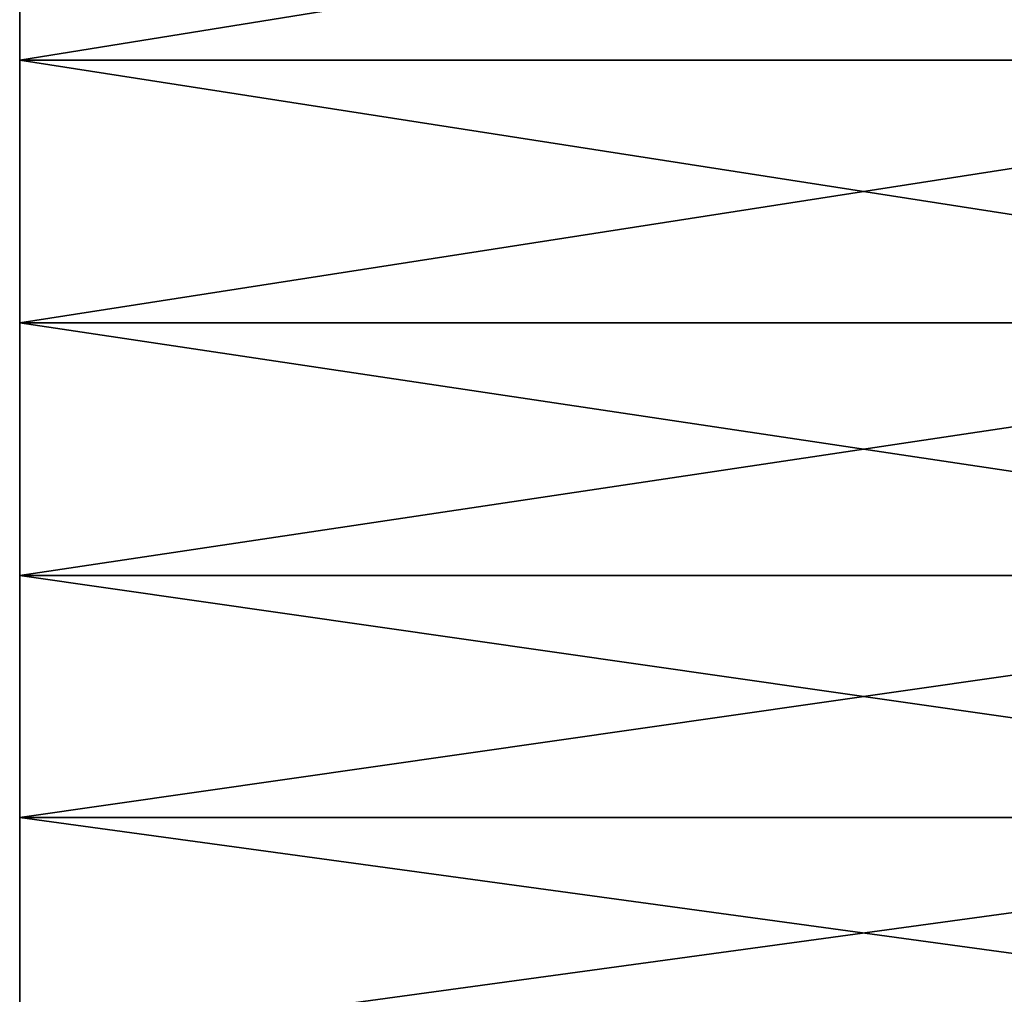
# Model space of a CAD drawing. Header units: metres. Extents: x -46 to 104, y -30 to 30.
# Tile 19 of 256: x -45.5 to -42, y -22.92 to -19.46. Entities that reach past the tile are written whole.
import ezdxf

# ---------------------------------------------------------------- set-up
doc = ezdxf.new("R2010")
doc.units = ezdxf.units.M
doc.layers.add('solid_26_000_502_XXX', color=7, linetype='CONTINUOUS')

msp = doc.modelspace()

# ---------------------------------------------------------------- linework, layer by layer
at = {"layer": 'solid_26_000_502_XXX'}
for points in [[(-39.5, -18.634449, 588.489197), (-39.5, -19.602634, 589.290161), (-45.5, -18.634474, 588.489258)], [(-39.5, -18.634449, 635.510803), (-45.5, -18.634474, 635.510742), (-45.5, -19.602629, 634.709839)], [(-39.5, -19.602634, 634.709839), (-39.5, -18.634449, 635.510803), (-45.5, -19.602629, 634.709839)], [(-39.5, -18.634449, -23.510792), (-39.5, -19.602634, -22.709837), (-45.5, -18.634474, -23.510769)], [(-39.5, -18.634449, 23.510792), (-45.5, -18.634474, 23.510769), (-45.5, -19.602629, 22.709841)], [(-39.5, -19.602634, 22.709837), (-39.5, -18.634449, 23.510792), (-45.5, -19.602629, 22.709841)], [(-45.5, -18.634474, 635.510742), (-45.5, -18.634474, 588.489258), (-45.5, -19.602629, 589.290161)], [(-39.5, -19.602634, 589.290161), (-45.5, -19.602629, 589.290161), (-45.5, -18.634474, 588.489258)], [(-45.5, -18.634474, 635.510742), (-45.5, -19.602629, 589.290161), (-45.5, -19.602629, 634.709839)], [(-45.5, -18.634474, 23.510769), (-45.5, -18.634474, -23.510769), (-45.5, -19.602629, -22.709841)], [(-39.5, -19.602634, -22.709837), (-45.5, -19.602629, -22.709841), (-45.5, -18.634474, -23.510769)], [(-45.5, -18.634474, 23.510769), (-45.5, -19.602629, -22.709841), (-45.5, -19.602629, 22.709841)], [(-45.5, -19.602629, 634.709839), (-45.5, -19.602629, 589.290161), (-45.5, -20.536436, 590.130981)], [(-39.5, -20.536432, 590.130981), (-45.5, -20.536436, 590.130981), (-45.5, -19.602629, 589.290161)], [(-39.5, -19.602634, 589.290161), (-39.5, -20.536432, 590.130981), (-45.5, -19.602629, 589.290161)], [(-45.5, -19.602629, 634.709839), (-45.5, -20.536436, 590.130981), (-45.5, -20.536436, 633.869019)], [(-39.5, -19.602634, 634.709839), (-45.5, -19.602629, 634.709839), (-45.5, -20.536436, 633.869019)], [(-45.5, -19.602629, 22.709841), (-45.5, -19.602629, -22.709841), (-45.5, -20.536436, -21.869036)], [(-39.5, -20.536432, -21.869041), (-45.5, -20.536436, -21.869036), (-45.5, -19.602629, -22.709841)], [(-39.5, -19.602634, -22.709837), (-39.5, -20.536432, -21.869041), (-45.5, -19.602629, -22.709841)], [(-45.5, -19.602629, 22.709841), (-45.5, -20.536436, -21.869036), (-45.5, -20.536436, 21.869036)], [(-39.5, -19.602634, 22.709837), (-45.5, -19.602629, 22.709841), (-45.5, -20.536436, 21.869036)], [(-39.5, -20.536432, 633.869019), (-39.5, -19.602634, 634.709839), (-45.5, -20.536436, 633.869019)], [(-39.5, -20.536432, 21.869041), (-39.5, -19.602634, 22.709837), (-45.5, -20.536436, 21.869036)], [(-39.5, -20.536432, 590.130981), (-39.5, -21.4342, 591.010132), (-45.5, -20.536436, 590.130981)], [(-39.5, -20.536432, 633.869019), (-45.5, -20.536436, 633.869019), (-45.5, -21.434214, 632.989868)], [(-39.5, -21.4342, 632.989868), (-39.5, -20.536432, 633.869019), (-45.5, -21.434214, 632.989868)], [(-39.5, -20.536432, -21.869041), (-39.5, -21.4342, -20.989882), (-45.5, -20.536436, -21.869036)], [(-39.5, -20.536432, 21.869041), (-45.5, -20.536436, 21.869036), (-45.5, -21.434214, 20.989864)], [(-39.5, -21.4342, 20.989882), (-39.5, -20.536432, 21.869041), (-45.5, -21.434214, 20.989864)], [(-45.5, -20.536436, 633.869019), (-45.5, -20.536436, 590.130981), (-45.5, -21.434214, 591.010132)], [(-39.5, -21.4342, 591.010132), (-45.5, -21.434214, 591.010132), (-45.5, -20.536436, 590.130981)], [(-45.5, -20.536436, 633.869019), (-45.5, -21.434214, 591.010132), (-45.5, -21.434214, 632.989868)], [(-45.5, -20.536436, 21.869036), (-45.5, -20.536436, -21.869036), (-45.5, -21.434214, -20.989864)], [(-39.5, -21.4342, -20.989882), (-45.5, -21.434214, -20.989864), (-45.5, -20.536436, -21.869036)], [(-45.5, -20.536436, 21.869036), (-45.5, -21.434214, -20.989864), (-45.5, -21.434214, 20.989864)], [(-39.5, -21.4342, 591.010132), (-39.5, -22.294363, 591.926086), (-45.5, -21.434214, 591.010132)], [(-39.5, -21.4342, 632.989868), (-45.5, -21.434214, 632.989868), (-45.5, -22.294357, 632.073914)], [(-39.5, -22.294363, 632.073914), (-39.5, -21.4342, 632.989868), (-45.5, -22.294357, 632.073914)], [(-39.5, -21.4342, -20.989882), (-39.5, -22.294363, -20.073896), (-45.5, -21.434214, -20.989864)], [(-39.5, -21.4342, 20.989882), (-45.5, -21.434214, 20.989864), (-45.5, -22.294357, 20.073904)], [(-39.5, -22.294363, 20.073896), (-39.5, -21.4342, 20.989882), (-45.5, -22.294357, 20.073904)], [(-45.5, -21.434214, 632.989868), (-45.5, -21.434214, 591.010132), (-45.5, -22.294357, 591.926086)], [(-39.5, -22.294363, 591.926086), (-45.5, -22.294357, 591.926086), (-45.5, -21.434214, 591.010132)], [(-45.5, -21.434214, 632.989868), (-45.5, -22.294357, 591.926086), (-45.5, -22.294357, 632.073914)], [(-45.5, -21.434214, 20.989864), (-45.5, -21.434214, -20.989864), (-45.5, -22.294357, -20.073904)], [(-39.5, -22.294363, -20.073896), (-45.5, -22.294357, -20.073904), (-45.5, -21.434214, -20.989864)], [(-45.5, -21.434214, 20.989864), (-45.5, -22.294357, -20.073904), (-45.5, -22.294357, 20.073904)], [(-45.5, -22.294357, 632.073914), (-45.5, -22.294357, 591.926086), (-45.5, -23.115442, 592.877319)], [(-39.5, -23.115416, 592.877319), (-45.5, -23.115442, 592.877319), (-45.5, -22.294357, 591.926086)], [(-39.5, -22.294363, 591.926086), (-39.5, -23.115416, 592.877319), (-45.5, -22.294357, 591.926086)], [(-45.5, -22.294357, 632.073914), (-45.5, -23.115442, 592.877319), (-45.5, -23.115442, 631.122681)], [(-39.5, -22.294363, 632.073914), (-45.5, -22.294357, 632.073914), (-45.5, -23.115442, 631.122681)], [(-45.5, -22.294357, 20.073904), (-45.5, -22.294357, -20.073904), (-45.5, -23.115442, -19.122662)], [(-39.5, -23.115416, -19.122698), (-45.5, -23.115442, -19.122662), (-45.5, -22.294357, -20.073904)], [(-39.5, -22.294363, -20.073896), (-39.5, -23.115416, -19.122698), (-45.5, -22.294357, -20.073904)], [(-45.5, -22.294357, 20.073904), (-45.5, -23.115442, -19.122662), (-45.5, -23.115442, 19.122662)], [(-39.5, -22.294363, 20.073896), (-45.5, -22.294357, 20.073904), (-45.5, -23.115442, 19.122662)], [(-39.5, -23.115416, 631.122681), (-39.5, -22.294363, 632.073914), (-45.5, -23.115442, 631.122681)], [(-39.5, -23.115416, 19.122698), (-39.5, -22.294363, 20.073896), (-45.5, -23.115442, 19.122662)]]:
    msp.add_3dface(points, dxfattribs=at)

doc.saveas('drawing.dxf')
